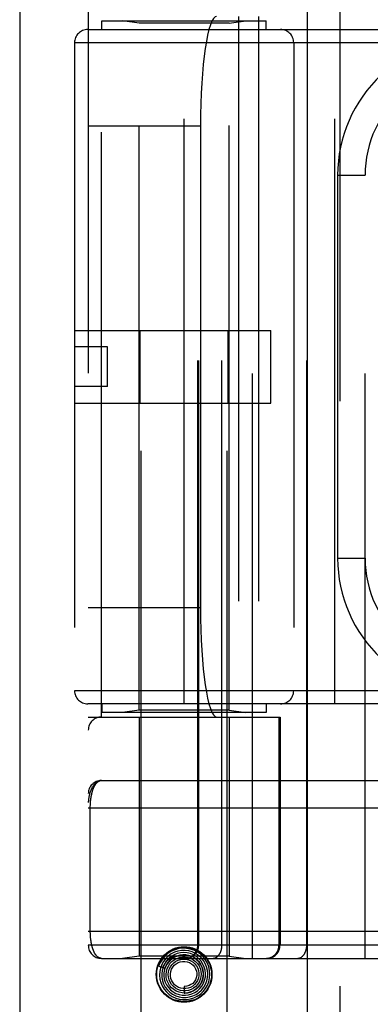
# Model space of a CAD drawing. Header units: inches. Extents: x 0 to 243, y 0 to 157.
# Tile 135 of 256: x 44.438 to 45.238, y 85.99 to 88.239. Entities that reach past the tile are written whole.
import ezdxf

# ---------------------------------------------------------------- set-up
doc = ezdxf.new("R2010")
doc.units = ezdxf.units.IN
doc.header["$LTSCALE"] = 13.357143
doc.header["$MEASUREMENT"] = 0
doc.linetypes.add('HIDDEN', pattern=[0.2, 0.1, -0.1])
doc.layers.get('0').update_dxf_attribs({"linetype": 'CONTINUOUS'})
doc.layers.add('LEFTHAND_DOOR_ASSEMBLY', color=7, linetype='CONTINUOUS')

msp = doc.modelspace()

# ---------------------------------------------------------------- linework, layer by layer
at = {"color": 3, "linetype": 'Continuous'}
msp.add_line((44.4385, 117.7051), (44.4385, 41.1754), dxfattribs=at)
at = {"layer": 'LEFTHAND_DOOR_ASSEMBLY', "color": 3, "linetype": 'Continuous'}
msp.add_line((45.0942, 112.7464), (45.0942, 41.3964), dxfattribs=at)
at = {"layer": 'LEFTHAND_DOOR_ASSEMBLY', "color": 8, "linetype": 'HIDDEN'}
for p, q in [((45.1692, 112.7464), (45.1692, 41.3964)), ((44.7157, 85.9184), (44.7157, 89.1008)), ((44.9117, 85.9184), (44.9117, 89.1008)), ((44.97, 86.0952), (44.97, 88.7977)), ((45.2265, 86.0952), (45.2265, 88.7977)), ((44.595, 88.7677), (44.595, 86.1252)), ((44.8449, 86.1252), (44.8449, 88.7677)), ((44.8469, 86.1252), (44.8469, 88.7677)), ((44.9, 86.1252), (44.9, 88.7677)), ((45.0935, 86.1252), (45.0935, 88.7677)), ((44.625, 86.6464), (44.625, 88.2464)), ((44.6262, 88.2164), (44.6262, 88.2364)), ((44.6262, 88.2364), (45.0012, 88.2364)), ((44.7107, 88.2312), (44.6732, 88.2364)), ((44.9167, 88.2312), (44.9542, 88.2364)), ((44.9375, 88.2464), (44.9375, 86.6464)), ((44.9834, 88.2464), (44.9834, 86.6464)), ((45.0012, 88.2164), (45.0012, 88.2364)), ((44.5937, 88.2164), (45.72, 88.2164)), ((44.7107, 86.6617), (44.7107, 88.2312)), ((44.9167, 88.2312), (44.7107, 88.2312)), ((44.8137, 86.6764), (44.8137, 88.2164)), ((44.9167, 86.6617), (44.9167, 88.2312)), ((45.1575, 86.6764), (45.1575, 88.2164)), ((44.5637, 88.1864), (44.5637, 86.7064)), ((44.5637, 88.1864), (45.72, 88.1864)), ((45.0637, 88.1864), (45.0637, 86.7064)), ((44.595, 87.9964), (44.8511, 87.9964)), ((44.8511, 87.9964), (44.8511, 86.8964)), ((45.164, 87.8839), (45.164, 87.0089)), ((45.164, 87.8839), (45.2265, 87.8839)), ((44.5637, 87.5294), (45.0117, 87.5294)), ((44.7131, 87.3634), (44.7131, 87.5294)), ((44.9143, 87.3634), (44.9143, 87.5294)), ((45.0117, 87.3634), (45.0117, 87.5294)), ((44.6387, 87.4914), (44.5637, 87.4914)), ((44.6387, 87.4014), (44.6387, 87.4914)), ((44.6387, 87.4014), (44.5637, 87.4014)), ((44.5637, 87.3634), (45.0117, 87.3634)), ((45.164, 87.0089), (45.2265, 87.0089)), ((44.595, 86.8964), (44.8511, 86.8964)), ((45.72, 86.7064), (44.5637, 86.7064)), ((45.72, 86.6764), (44.5937, 86.6764)), ((44.6262, 86.6764), (44.6262, 86.6564)), ((44.7107, 86.6617), (44.6732, 86.6564)), ((44.9167, 86.6617), (44.7107, 86.6617)), ((44.9167, 86.6617), (44.9542, 86.6564)), ((45.0012, 86.6764), (45.0012, 86.6564)), ((44.595, 86.6464), (45.0325, 86.6464)), ((45.0012, 86.6564), (44.6262, 86.6564)), ((44.7107, 86.6464), (44.7107, 86.1005)), ((44.9167, 86.6464), (44.9167, 86.1005)), ((45.0302, 86.1252), (45.0302, 86.6464)), ((45.0325, 86.6464), (45.0325, 86.1252)), ((44.625, 86.5014), (45.4987, 86.5014)), ((44.595, 86.4389), (45.5053, 86.439)), ((44.5996, 86.1569), (44.5996, 86.4389)), ((44.595, 86.1577), (45.4987, 86.1577)), ((45.2604, 86.1252), (44.595, 86.1252)), ((44.7107, 86.1005), (44.6732, 86.0952)), ((44.9167, 86.1005), (44.7107, 86.1005)), ((44.7871, 86.0968), (44.7868, 86.0965)), ((44.9167, 86.1005), (44.9542, 86.0952)), ((44.625, 86.0952), (45.4987, 86.0952)), ((44.7557, 86.0773), (44.77, 86.0727)), ((44.784, 86.094), (44.7835, 86.0936)), ((44.7844, 86.0944), (44.784, 86.094)), ((44.7848, 86.0947), (44.7844, 86.0944)), ((44.7853, 86.0952), (44.7848, 86.0947)), ((44.7868, 86.0965), (44.7853, 86.0952)), ((44.8137, 86.0309), (44.8137, 86.0159))]:
    msp.add_line(p, q, dxfattribs=at)
for points in [[(44.625, 86.5014), (44.6243, 86.5014), (44.6236, 86.5014), (44.623, 86.5013), (44.6223, 86.5012), (44.6216, 86.5011), (44.6209, 86.501), (44.6202, 86.5008), (44.6195, 86.5006), (44.6188, 86.5004), (44.6181, 86.5001), (44.6174, 86.4998), (44.6167, 86.4994), (44.616, 86.4991), (44.6153, 86.4987), (44.6146, 86.4982), (44.6139, 86.4977), (44.6132, 86.4972), (44.6125, 86.4966), (44.6118, 86.496), (44.611, 86.4954), (44.6103, 86.4947), (44.6096, 86.494), (44.6089, 86.4932), (44.6082, 86.4923), (44.6075, 86.4914), (44.6068, 86.4905), (44.6061, 86.4895), (44.6054, 86.4884), (44.6047, 86.4873), (44.604, 86.4861), (44.6033, 86.4848), (44.6027, 86.4834), (44.602, 86.482), (44.6013, 86.4805), (44.6006, 86.4788), (44.6, 86.4771), (44.5994, 86.4753), (44.5987, 86.4734), (44.5981, 86.4713), (44.5976, 86.4693), (44.5971, 86.4674), (44.5967, 86.4656), (44.5964, 86.4639), (44.5961, 86.4624), (44.5959, 86.461), (44.5957, 86.4597), (44.5955, 86.4585), (44.5954, 86.4575), (44.5953, 86.4565), (44.5952, 86.4556), (44.5951, 86.4548), (44.5951, 86.4541), (44.595, 86.4533), (44.595, 86.4527), (44.595, 86.452), (44.595, 86.4514)], [(44.5996, 86.4389), (44.5996, 86.4398), (44.5996, 86.4406), (44.5996, 86.4414), (44.5996, 86.4422), (44.5996, 86.443), (44.5996, 86.4439), (44.5997, 86.4447), (44.5997, 86.4455), (44.5997, 86.4464), (44.5998, 86.4472), (44.5998, 86.448), (44.5999, 86.4489), (44.5999, 86.4497), (44.6, 86.4506), (44.6, 86.4514), (44.6001, 86.4523), (44.6002, 86.4532), (44.6003, 86.454), (44.6004, 86.4549), (44.6004, 86.4558), (44.6005, 86.4566), (44.6006, 86.4575), (44.6007, 86.4584), (44.6009, 86.4593), (44.601, 86.4602), (44.6011, 86.4611), (44.6012, 86.4619), (44.6014, 86.4628), (44.6015, 86.4637), (44.6016, 86.4646), (44.6018, 86.4655), (44.602, 86.4663), (44.6021, 86.4672), (44.6023, 86.4681), (44.6025, 86.469), (44.6027, 86.4698), (44.6028, 86.4707), (44.603, 86.4715), (44.6032, 86.4724), (44.6035, 86.4732), (44.6037, 86.4741), (44.6039, 86.4749), (44.6041, 86.4758), (44.6044, 86.4766), (44.6046, 86.4774), (44.6049, 86.4782), (44.6051, 86.479), (44.6054, 86.4798), (44.6057, 86.4806), (44.6059, 86.4814), (44.6062, 86.4822), (44.6065, 86.483), (44.6068, 86.4837), (44.6071, 86.4845), (44.6074, 86.4852), (44.6078, 86.486), (44.6081, 86.4867), (44.6084, 86.4874), (44.6088, 86.4881), (44.6092, 86.4888), (44.6095, 86.4895), (44.6099, 86.4901), (44.6103, 86.4908), (44.6107, 86.4914), (44.6111, 86.4921), (44.6115, 86.4927), (44.6119, 86.4933), (44.6123, 86.4938), (44.6127, 86.4944), (44.6132, 86.495), (44.6136, 86.4955), (44.6141, 86.496), (44.6145, 86.4965), (44.615, 86.497), (44.6155, 86.4974), (44.616, 86.4978), (44.6165, 86.4983), (44.617, 86.4986), (44.6175, 86.499), (44.618, 86.4994), (44.6186, 86.4997), (44.6191, 86.5), (44.6197, 86.5002), (44.6202, 86.5005), (44.6208, 86.5007), (44.6214, 86.5009), (44.6219, 86.5011), (44.6225, 86.5012), (44.6231, 86.5013), (44.6237, 86.5014), (44.6244, 86.5014), (44.625, 86.5014)], [(44.625, 86.0952), (44.6244, 86.0952), (44.6238, 86.0953), (44.6232, 86.0953), (44.6226, 86.0954), (44.622, 86.0956), (44.6214, 86.0957), (44.6209, 86.0959), (44.6203, 86.0961), (44.6198, 86.0964), (44.6192, 86.0966), (44.6187, 86.0969), (44.6182, 86.0972), (44.6177, 86.0975), (44.6172, 86.0979), (44.6167, 86.0983), (44.6162, 86.0986), (44.6157, 86.0991), (44.6152, 86.0995), (44.6148, 86.0999), (44.6143, 86.1004), (44.6139, 86.1009), (44.6134, 86.1014), (44.613, 86.1019), (44.6126, 86.1025), (44.6121, 86.103), (44.6117, 86.1036), (44.6113, 86.1042), (44.6109, 86.1048), (44.6106, 86.1054), (44.6102, 86.106), (44.6098, 86.1067), (44.6094, 86.1073), (44.6091, 86.108), (44.6087, 86.1086), (44.6084, 86.1093), (44.6081, 86.11), (44.6077, 86.1107), (44.6074, 86.1115), (44.6071, 86.1122), (44.6068, 86.1129), (44.6065, 86.1137), (44.6062, 86.1144), (44.606, 86.1152), (44.6057, 86.1159), (44.6054, 86.1167), (44.6052, 86.1175), (44.6049, 86.1183), (44.6047, 86.1191), (44.6044, 86.1199), (44.6042, 86.1207), (44.604, 86.1215), (44.6037, 86.1223), (44.6035, 86.1231), (44.6033, 86.124), (44.6031, 86.1248), (44.6029, 86.1256), (44.6027, 86.1265), (44.6026, 86.1273), (44.6024, 86.1282), (44.6022, 86.129), (44.602, 86.1299), (44.6019, 86.1307), (44.6017, 86.1316), (44.6016, 86.1324), (44.6014, 86.1333), (44.6013, 86.1342), (44.6012, 86.135), (44.6011, 86.1359), (44.6009, 86.1368), (44.6008, 86.1376), (44.6007, 86.1385), (44.6006, 86.1394), (44.6005, 86.1402), (44.6004, 86.1411), (44.6003, 86.1419), (44.6003, 86.1428), (44.6002, 86.1436), (44.6001, 86.1444), (44.6, 86.1453), (44.6, 86.1461), (44.5999, 86.1469), (44.5999, 86.1478), (44.5998, 86.1486), (44.5998, 86.1494), (44.5997, 86.1503), (44.5997, 86.1511), (44.5997, 86.1519), (44.5997, 86.1527), (44.5996, 86.1536), (44.5996, 86.1544), (44.5996, 86.1552), (44.5996, 86.156), (44.5996, 86.1569)], [(44.7601, 86.0924), (44.7647, 86.0987), (44.7701, 86.1042), (44.7763, 86.109), (44.7831, 86.113), (44.7904, 86.116), (44.798, 86.1182), (44.8058, 86.1195), (44.8137, 86.1199), (44.8216, 86.1195), (44.8294, 86.1182), (44.837, 86.116), (44.8443, 86.113), (44.8511, 86.109), (44.8573, 86.1042), (44.8627, 86.0987), (44.8674, 86.0924)], [(44.8172, 86.0952), (44.8179, 86.0952), (44.8185, 86.0952), (44.8192, 86.0953), (44.8198, 86.0953), (44.8205, 86.0954), (44.8211, 86.0955), (44.8217, 86.0955), (44.8224, 86.0957), (44.823, 86.0958), (44.8237, 86.0959), (44.8243, 86.0961), (44.8249, 86.0962), (44.8255, 86.0964), (44.8262, 86.0966), (44.8268, 86.0968), (44.8274, 86.097), (44.828, 86.0972), (44.8286, 86.0975), (44.8292, 86.0977), (44.8298, 86.098), (44.8304, 86.0983), (44.8309, 86.0986), (44.8315, 86.0989), (44.8321, 86.0992), (44.8326, 86.0996), (44.8332, 86.0999), (44.8337, 86.1003), (44.8343, 86.1006), (44.8348, 86.101), (44.8353, 86.1014), (44.8358, 86.1018), (44.8363, 86.1022), (44.8368, 86.1026), (44.8373, 86.1031), (44.8378, 86.1035), (44.8382, 86.104), (44.8387, 86.1045), (44.8391, 86.1049), (44.8395, 86.1054), (44.84, 86.1059), (44.8404, 86.1064), (44.8408, 86.1069), (44.8412, 86.1075), (44.8415, 86.108), (44.8419, 86.1085), (44.8423, 86.1091), (44.8426, 86.1096), (44.8429, 86.1102), (44.8433, 86.1108), (44.8436, 86.1113), (44.8439, 86.1119), (44.8441, 86.1125), (44.8444, 86.1131), (44.8447, 86.1137), (44.8449, 86.1143), (44.8451, 86.1149), (44.8453, 86.1156), (44.8455, 86.1162), (44.8457, 86.1168), (44.8459, 86.1174), (44.8461, 86.1181), (44.8462, 86.1187), (44.8463, 86.1193), (44.8465, 86.12), (44.8466, 86.1206), (44.8467, 86.1213), (44.8467, 86.1219), (44.8468, 86.1226), (44.8468, 86.1232), (44.8469, 86.1239), (44.8469, 86.1245), (44.8469, 86.1252)], [(44.8788, 86.0952), (44.8792, 86.0952), (44.8797, 86.0952), (44.8802, 86.0953), (44.8806, 86.0953), (44.8811, 86.0954), (44.8815, 86.0955), (44.882, 86.0955), (44.8824, 86.0957), (44.8829, 86.0958), (44.8834, 86.0959), (44.8838, 86.0961), (44.8843, 86.0962), (44.8847, 86.0964), (44.8851, 86.0966), (44.8856, 86.0968), (44.886, 86.097), (44.8865, 86.0972), (44.8869, 86.0975), (44.8873, 86.0977), (44.8877, 86.098), (44.8881, 86.0983), (44.8886, 86.0986), (44.889, 86.0989), (44.8894, 86.0992), (44.8898, 86.0996), (44.8902, 86.0999), (44.8906, 86.1003), (44.8909, 86.1006), (44.8913, 86.101), (44.8917, 86.1014), (44.892, 86.1018), (44.8924, 86.1022), (44.8928, 86.1026), (44.8931, 86.1031), (44.8934, 86.1035), (44.8938, 86.104), (44.8941, 86.1045), (44.8944, 86.1049), (44.8947, 86.1054), (44.895, 86.1059), (44.8953, 86.1064), (44.8956, 86.1069), (44.8959, 86.1075), (44.8961, 86.108), (44.8964, 86.1085), (44.8967, 86.1091), (44.8969, 86.1096), (44.8971, 86.1102), (44.8974, 86.1108), (44.8976, 86.1113), (44.8978, 86.1119), (44.898, 86.1125), (44.8982, 86.1131), (44.8984, 86.1137), (44.8985, 86.1143), (44.8987, 86.1149), (44.8989, 86.1156), (44.899, 86.1162), (44.8991, 86.1168), (44.8993, 86.1174), (44.8994, 86.1181), (44.8995, 86.1187), (44.8996, 86.1193), (44.8997, 86.12), (44.8997, 86.1206), (44.8998, 86.1213), (44.8999, 86.1219), (44.8999, 86.1226), (44.8999, 86.1232), (44.9, 86.1239), (44.9, 86.1245), (44.9, 86.1252)], [(45.0005, 86.0952), (45.0011, 86.0952), (45.0018, 86.0952), (45.0024, 86.0953), (45.0031, 86.0953), (45.0037, 86.0954), (45.0043, 86.0955), (45.005, 86.0955), (45.0056, 86.0957), (45.0063, 86.0958), (45.0069, 86.0959), (45.0075, 86.0961), (45.0082, 86.0962), (45.0088, 86.0964), (45.0094, 86.0966), (45.01, 86.0968), (45.0106, 86.097), (45.0112, 86.0972), (45.0118, 86.0975), (45.0124, 86.0977), (45.013, 86.098), (45.0136, 86.0983), (45.0142, 86.0986), (45.0147, 86.0989), (45.0153, 86.0992), (45.0159, 86.0996), (45.0164, 86.0999), (45.017, 86.1003), (45.0175, 86.1006), (45.018, 86.101), (45.0185, 86.1014), (45.019, 86.1018), (45.0195, 86.1022), (45.02, 86.1026), (45.0205, 86.1031), (45.021, 86.1035), (45.0215, 86.104), (45.0219, 86.1045), (45.0224, 86.1049), (45.0228, 86.1054), (45.0232, 86.1059), (45.0236, 86.1064), (45.024, 86.1069), (45.0244, 86.1075), (45.0248, 86.108), (45.0251, 86.1085), (45.0255, 86.1091), (45.0258, 86.1096), (45.0262, 86.1102), (45.0265, 86.1108), (45.0268, 86.1113), (45.0271, 86.1119), (45.0274, 86.1125), (45.0276, 86.1131), (45.0279, 86.1137), (45.0281, 86.1143), (45.0284, 86.1149), (45.0286, 86.1156), (45.0288, 86.1162), (45.029, 86.1168), (45.0291, 86.1174), (45.0293, 86.1181), (45.0294, 86.1187), (45.0296, 86.1193), (45.0297, 86.12), (45.0298, 86.1206), (45.0299, 86.1213), (45.03, 86.1219), (45.03, 86.1226), (45.0301, 86.1232), (45.0301, 86.1239), (45.0301, 86.1245), (45.0302, 86.1252)], [(45.0723, 86.0952), (45.0728, 86.0952), (45.0732, 86.0952), (45.0737, 86.0953), (45.0742, 86.0953), (45.0746, 86.0954), (45.0751, 86.0955), (45.0755, 86.0955), (45.076, 86.0957), (45.0764, 86.0958), (45.0769, 86.0959), (45.0773, 86.0961), (45.0778, 86.0962), (45.0782, 86.0964), (45.0787, 86.0966), (45.0791, 86.0968), (45.0796, 86.097), (45.08, 86.0972), (45.0804, 86.0975), (45.0808, 86.0977), (45.0813, 86.098), (45.0817, 86.0983), (45.0821, 86.0986), (45.0825, 86.0989), (45.0829, 86.0992), (45.0833, 86.0996), (45.0837, 86.0999), (45.0841, 86.1003), (45.0845, 86.1006), (45.0848, 86.101), (45.0852, 86.1014), (45.0856, 86.1018), (45.0859, 86.1022), (45.0863, 86.1026), (45.0866, 86.1031), (45.087, 86.1035), (45.0873, 86.104), (45.0876, 86.1045), (45.0879, 86.1049), (45.0883, 86.1054), (45.0886, 86.1059), (45.0888, 86.1064), (45.0891, 86.1069), (45.0894, 86.1075), (45.0897, 86.108), (45.0899, 86.1085), (45.0902, 86.1091), (45.0904, 86.1096), (45.0907, 86.1102), (45.0909, 86.1108), (45.0911, 86.1113), (45.0913, 86.1119), (45.0915, 86.1125), (45.0917, 86.1131), (45.0919, 86.1137), (45.0921, 86.1143), (45.0922, 86.1149), (45.0924, 86.1156), (45.0925, 86.1162), (45.0927, 86.1168), (45.0928, 86.1174), (45.0929, 86.1181), (45.093, 86.1187), (45.0931, 86.1193), (45.0932, 86.12), (45.0933, 86.1206), (45.0933, 86.1213), (45.0934, 86.1219), (45.0934, 86.1226), (45.0935, 86.1232), (45.0935, 86.1239), (45.0935, 86.1245), (45.0935, 86.1252)], [(44.7773, 86.1068), (44.7706, 86.1011), (44.7647, 86.0944), (44.7599, 86.0869), (44.7562, 86.0788), (44.7557, 86.0773)], [(44.7917, 86.1092), (44.7843, 86.1055), (44.7776, 86.1006), (44.7716, 86.0949), (44.7665, 86.0882), (44.7625, 86.0809), (44.7596, 86.0731), (44.7579, 86.0649), (44.7575, 86.0565), (44.7583, 86.0481), (44.7603, 86.04), (44.7635, 86.0322), (44.7679, 86.025), (44.7733, 86.0185), (44.7796, 86.0128), (44.7867, 86.0082), (44.7944, 86.0046), (44.8025, 86.0022), (44.811, 86.0011), (44.8195, 86.0012), (44.8279, 86.0025), (44.8361, 86.0051), (44.8438, 86.0089)], [(44.7978, 86.1061), (44.7907, 86.1032), (44.784, 86.0993), (44.778, 86.0944), (44.7729, 86.0886), (44.7687, 86.082), (44.7655, 86.0749), (44.7634, 86.0674), (44.7625, 86.0597), (44.7628, 86.0518), (44.7643, 86.0441), (44.7669, 86.0367), (44.7707, 86.0298), (44.7754, 86.0235), (44.7811, 86.018), (44.7875, 86.0134), (44.7946, 86.0099), (44.8022, 86.0074), (44.81, 86.0061), (44.818, 86.0061), (44.8259, 86.0072), (44.8335, 86.0095)], [(44.7651, 86.0743), (44.7656, 86.0756), (44.7662, 86.077), (44.7668, 86.0782), (44.7675, 86.0794), (44.7681, 86.0805), (44.7687, 86.0816), (44.7693, 86.0826), (44.77, 86.0835), (44.7706, 86.0844), (44.7712, 86.0852), (44.7718, 86.086), (44.7724, 86.0868), (44.773, 86.0875), (44.7735, 86.0882), (44.7741, 86.0888), (44.7746, 86.0894), (44.7752, 86.0899), (44.7757, 86.0905), (44.7762, 86.0909), (44.7767, 86.0914), (44.7772, 86.0918), (44.7776, 86.0923), (44.7781, 86.0927), (44.7785, 86.093), (44.7789, 86.0934), (44.7794, 86.0937), (44.7798, 86.094), (44.7801, 86.0943), (44.7805, 86.0946), (44.7809, 86.0948), (44.7812, 86.0951), (44.7816, 86.0953), (44.7819, 86.0956), (44.7823, 86.0958), (44.7826, 86.096), (44.7829, 86.0962), (44.7833, 86.0964), (44.7836, 86.0966), (44.7839, 86.0968), (44.7842, 86.0969), (44.7845, 86.0971), (44.7848, 86.0973), (44.7851, 86.0974), (44.7854, 86.0976), (44.7857, 86.0977), (44.786, 86.0978), (44.7863, 86.098), (44.7865, 86.0981), (44.7868, 86.0982), (44.787, 86.0983), (44.7873, 86.0983), (44.7875, 86.0984), (44.7877, 86.0985), (44.7879, 86.0985), (44.7881, 86.0985), (44.7883, 86.0985), (44.7884, 86.0984), (44.7884, 86.0982), (44.7883, 86.0981), (44.7881, 86.0979), (44.788, 86.0977), (44.7878, 86.0975), (44.7877, 86.0974), (44.7875, 86.0972), (44.7874, 86.0971), (44.7872, 86.0969), (44.7871, 86.0968)], [(44.8107, 86.1034), (44.8036, 86.1025), (44.7968, 86.1005), (44.7903, 86.0974), (44.7844, 86.0933), (44.7792, 86.0884), (44.7749, 86.0827), (44.7714, 86.0764), (44.769, 86.0696), (44.7677, 86.0624), (44.7675, 86.0552), (44.7685, 86.048), (44.7706, 86.041), (44.7737, 86.0345), (44.7778, 86.0284), (44.7828, 86.0231), (44.7887, 86.0186), (44.7951, 86.0151), (44.802, 86.0126), (44.8093, 86.0112), (44.8167, 86.011), (44.824, 86.0119)], [(44.77, 86.0727), (44.7706, 86.0743), (44.7737, 86.0808), (44.7779, 86.0868), (44.7829, 86.092), (44.7886, 86.0964), (44.795, 86.0997), (44.8018, 86.1021), (44.8088, 86.1033), (44.816, 86.1034), (44.8231, 86.1023), (44.8299, 86.1001), (44.8362, 86.0969), (44.842, 86.0928), (44.847, 86.0878), (44.8511, 86.0821), (44.8543, 86.0758), (44.8564, 86.069), (44.8574, 86.0621), (44.8573, 86.0551), (44.8561, 86.0482), (44.8538, 86.0416)], [(44.8438, 86.0089), (44.8508, 86.0138), (44.8571, 86.0197), (44.8624, 86.0264), (44.8667, 86.0339), (44.8699, 86.042), (44.8718, 86.0504), (44.8725, 86.059), (44.8719, 86.0677), (44.87, 86.0762), (44.8669, 86.0843), (44.8626, 86.0919), (44.8573, 86.0988), (44.851, 86.1048), (44.8438, 86.1099), (44.836, 86.1138), (44.8277, 86.1166), (44.819, 86.1181), (44.8102, 86.1184), (44.8015, 86.1174), (44.7929, 86.115), (44.7848, 86.1115), (44.7773, 86.1068)], [(44.7777, 86.0777), (44.7814, 86.0832), (44.7859, 86.0881), (44.7912, 86.0921), (44.797, 86.0952), (44.8033, 86.0973), (44.8098, 86.0983), (44.8163, 86.0983), (44.8227, 86.0972), (44.8289, 86.0951), (44.8346, 86.092), (44.8398, 86.0881), (44.8442, 86.0833), (44.8477, 86.0779), (44.8503, 86.072), (44.8519, 86.0658), (44.8525, 86.0594), (44.852, 86.053), (44.8504, 86.0469), (44.8479, 86.041), (44.8445, 86.0357)], [(44.8335, 86.0095), (44.8408, 86.013), (44.8474, 86.0175), (44.8533, 86.0229), (44.8583, 86.0292), (44.8623, 86.0362), (44.8652, 86.0438), (44.8669, 86.0517), (44.8675, 86.0598), (44.8668, 86.0678), (44.8649, 86.0758), (44.8618, 86.0833), (44.8576, 86.0903), (44.8525, 86.0966), (44.8464, 86.1021), (44.8395, 86.1066), (44.8321, 86.11), (44.8242, 86.1123), (44.816, 86.1134), (44.8077, 86.1132), (44.7996, 86.1118), (44.7917, 86.1092)], [(44.824, 86.0119), (44.8311, 86.0139), (44.8379, 86.0171), (44.8441, 86.0212), (44.8496, 86.0263), (44.8542, 86.0321), (44.8579, 86.0386), (44.8605, 86.0457), (44.8621, 86.053), (44.8625, 86.0606), (44.8617, 86.0681), (44.8597, 86.0754), (44.8567, 86.0823), (44.8526, 86.0887), (44.8476, 86.0944), (44.8417, 86.0993), (44.8352, 86.1032), (44.8281, 86.1061), (44.8206, 86.1079), (44.813, 86.1085), (44.8053, 86.1079), (44.7978, 86.1061)], [(44.8137, 86.0159), (44.815, 86.0159), (44.8218, 86.0166), (44.8284, 86.0183), (44.8346, 86.021), (44.8404, 86.0247), (44.8455, 86.0293), (44.8499, 86.0346), (44.8533, 86.0406), (44.8558, 86.0471), (44.8572, 86.0539), (44.8575, 86.0608), (44.8567, 86.0677), (44.8548, 86.0745), (44.8518, 86.0808), (44.8479, 86.0866), (44.8431, 86.0918), (44.8376, 86.0961), (44.8314, 86.0995), (44.8247, 86.1019), (44.8178, 86.1032), (44.8107, 86.1034)], [(44.7835, 86.0936), (44.7833, 86.0933), (44.783, 86.0931), (44.7827, 86.0928), (44.7824, 86.0925), (44.7822, 86.0922), (44.7818, 86.0919), (44.7815, 86.0916), (44.7812, 86.0912), (44.7808, 86.0908), (44.7804, 86.0904), (44.7801, 86.09), (44.7797, 86.0895), (44.7792, 86.0891), (44.7788, 86.0885), (44.7784, 86.088), (44.7779, 86.0874), (44.7774, 86.0868), (44.777, 86.0862), (44.7765, 86.0855), (44.776, 86.0848), (44.7755, 86.084), (44.775, 86.0832), (44.7745, 86.0824), (44.7739, 86.0815), (44.7734, 86.0806), (44.7729, 86.0796), (44.7724, 86.0786), (44.7719, 86.0775), (44.7714, 86.0764), (44.7709, 86.0752), (44.7704, 86.074), (44.7699, 86.0727)], [(44.8538, 86.0416), (44.8505, 86.0355), (44.8462, 86.03), (44.8412, 86.0253), (44.8354, 86.0214), (44.8292, 86.0185), (44.8225, 86.0167), (44.8157, 86.016), (44.8089, 86.0163), (44.8022, 86.0178), (44.7958, 86.0203), (44.79, 86.0238), (44.7848, 86.0281), (44.7804, 86.0333), (44.7769, 86.039), (44.7744, 86.0453), (44.7729, 86.0519), (44.7725, 86.0586), (44.7732, 86.0652), (44.7749, 86.0717), (44.7777, 86.0777)], [(44.8445, 86.0357), (44.8402, 86.031), (44.8352, 86.0271), (44.8297, 86.0241), (44.8238, 86.0221), (44.8176, 86.0211), (44.8113, 86.0211), (44.8052, 86.0221), (44.7993, 86.0242), (44.7939, 86.0271), (44.7891, 86.031), (44.7849, 86.0355), (44.7816, 86.0407), (44.7793, 86.0464), (44.7779, 86.0523), (44.7775, 86.0584), (44.7781, 86.0645), (44.7797, 86.0703), (44.7823, 86.0758), (44.7858, 86.0807)], [(44.8376, 86.0355), (44.8332, 86.0318), (44.8283, 86.029), (44.823, 86.0271), (44.8175, 86.0261), (44.8118, 86.0261), (44.8063, 86.027), (44.8011, 86.0289), (44.7962, 86.0316), (44.792, 86.0351), (44.7884, 86.0393), (44.7856, 86.0441), (44.7836, 86.0492), (44.7826, 86.0546), (44.7826, 86.06), (44.7834, 86.0654), (44.7852, 86.0705), (44.7879, 86.0752), (44.7913, 86.0794), (44.7954, 86.0828)], [(44.7858, 86.0807), (44.79, 86.085), (44.7949, 86.0885), (44.8003, 86.0911), (44.806, 86.0928), (44.8119, 86.0934), (44.8178, 86.0931), (44.8236, 86.0918), (44.829, 86.0895), (44.834, 86.0864), (44.8383, 86.0825), (44.8419, 86.0779), (44.8447, 86.0727), (44.8465, 86.0672), (44.8474, 86.0615), (44.8473, 86.0558), (44.8462, 86.0501), (44.8442, 86.0447), (44.8413, 86.0398), (44.8376, 86.0355)], [(44.7954, 86.0828), (44.8, 86.0855), (44.805, 86.0874), (44.8102, 86.0883), (44.8155, 86.0883), (44.8207, 86.0874), (44.8256, 86.0856), (44.8302, 86.083), (44.8341, 86.0796), (44.8374, 86.0756), (44.84, 86.0711), (44.8416, 86.0662), (44.8424, 86.0611), (44.8423, 86.056), (44.8413, 86.051), (44.8394, 86.0463), (44.8367, 86.042), (44.8333, 86.0382), (44.8293, 86.0352)], [(44.8293, 86.0352), (44.8248, 86.0329), (44.82, 86.0315), (44.8151, 86.0309), (44.8137, 86.0309)], [(44.8674, 86.0245), (44.8627, 86.0182), (44.8573, 86.0127), (44.8511, 86.0079), (44.8443, 86.0039), (44.837, 86.0009), (44.8294, 85.9987), (44.8216, 85.9974), (44.8137, 85.997), (44.8058, 85.9974), (44.798, 85.9987), (44.7904, 86.0009), (44.7831, 86.0039), (44.7763, 86.0079), (44.7701, 86.0127), (44.7647, 86.0182), (44.7601, 86.0245)]]:
    msp.add_lwpolyline(points, dxfattribs=at)
for radius in [0.0635, 0.0625]:
    msp.add_circle((44.8137, 86.0584), radius, dxfattribs=at)
for centre, radius, start, end in [((44.5937, 88.1864), 0.03, 90, 180), ((45.0337, 88.1864), 0.03, 0, 90), ((45.4765, 87.8839), 0.3125, 85.9125, 180), ((45.4765, 87.8839), 0.25, 79.6658, 180), ((45.4765, 87.0089), 0.3125, 180, 274.0875), ((45.4765, 87.0089), 0.25, 180, 280.3342), ((44.5937, 86.7064), 0.03, 180, 270), ((45.0337, 86.7064), 0.03, 270, 360), ((44.625, 86.6164), 0.03, 90, 180), ((44.625, 86.4714), 0.03, 90.0001, 180), ((44.625, 86.1252), 0.03, 180, 270), ((44.8149, 86.1252), 0.03, 270, 360), ((45.0025, 86.1252), 0.03, 270, 360)]:
    msp.add_arc(centre, radius, start, end, dxfattribs=at)
for centre, start_param, end_param in [((44.8879, 87.9964), 0, 1.570796), ((44.8879, 86.8964), -4.712389, -3.141593)]:
    msp.add_ellipse(centre, major_axis=(0, 0.25), ratio=0.146965, start_param=start_param, end_param=end_param, dxfattribs=at)

doc.saveas('drawing.dxf')
